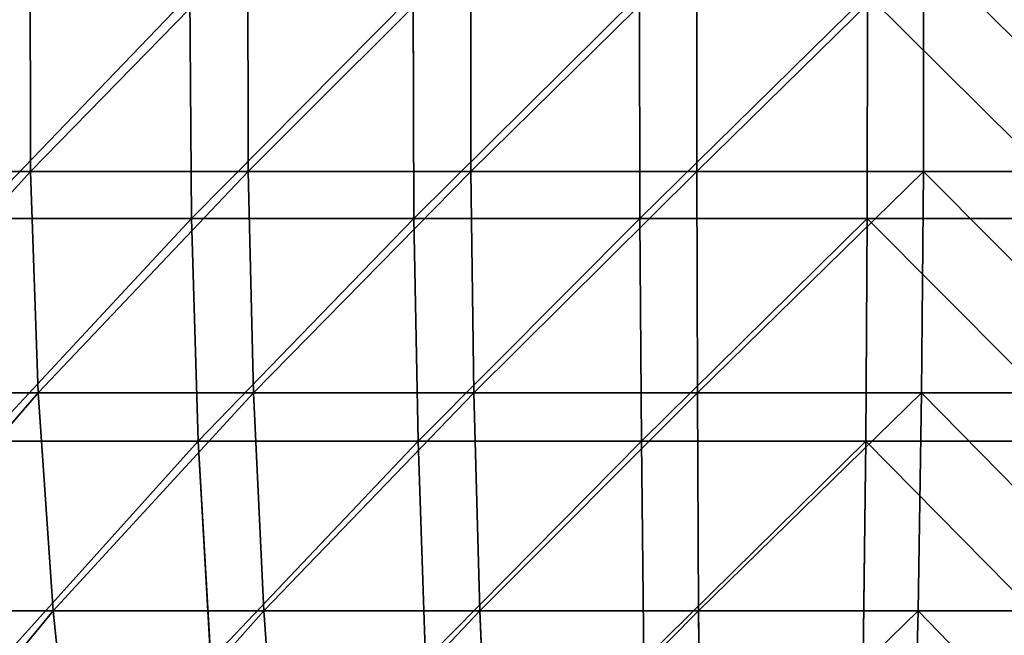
# Model space of a CAD drawing. Extents: x 0.03 to 6.33, y -5.07 to 0.
# Tile 207 of 256: x 2.54 to 3.4, y -3.61 to -3.08. Entities that reach past the tile are written whole.
import ezdxf

# ---------------------------------------------------------------- set-up
doc = ezdxf.new("R2010")
doc.units = 0
doc.header["$MEASUREMENT"] = 0
doc.layers.get('0').update_dxf_attribs({"linetype": 'CONTINUOUS'})

# ---------------------------------------------------------------- blocks, each defined once
blk = doc.blocks.new('KINKIET_CERAMICZNY_222_STL')
at = {"color": 0}
for p, q in [((2.54801, -3.01355, 1.82002), (2.54822, -3.20855, 1.8194)), ((2.54801, -3.01355, 1.82002), (2.54822, -3.20855, 1.8194)), ((2.54801, -3.01355, -1.82002), (2.54822, -3.20855, -1.8194)), ((2.54801, -3.01355, -1.82002), (2.54822, -3.20855, -1.8194)), ((2.7385, -3.01355, 1.87547), (2.73865, -3.20855, 1.87483)), ((2.7385, -3.01355, 1.87547), (2.73865, -3.20855, 1.87483)), ((2.7385, -3.01355, -1.87547), (2.73865, -3.20855, -1.87483)), ((2.7385, -3.01355, -1.87547), (2.73865, -3.20855, -1.87483)), ((2.93368, -3.01355, 1.91103), (2.93376, -3.20855, 1.91039)), ((2.93368, -3.01355, 1.91103), (2.93376, -3.20855, 1.91039)), ((2.93368, -3.01355, -1.91103), (2.93376, -3.20855, -1.91039)), ((2.93368, -3.01355, -1.91103), (2.93376, -3.20855, -1.91039)), ((3.13149, -3.01355, 1.92635), (3.1315, -3.20855, 1.92569)), ((3.13149, -3.01355, 1.92635), (3.1315, -3.20855, 1.92569)), ((3.13149, -3.01355, -1.92635), (3.1315, -3.20855, -1.92569)), ((3.13149, -3.01355, -1.92635), (3.1315, -3.20855, -1.92569)), ((3.32982, -3.01355, 1.92124), (3.32977, -3.20855, 1.92058)), ((3.32982, -3.01355, 1.92124), (3.32977, -3.20855, 1.92058)), ((3.32982, -3.01355, -1.92124), (3.32977, -3.20855, -1.92058)), ((3.32982, -3.01355, -1.92124), (3.32977, -3.20855, -1.92058)), ((2.68904, -3.24978, 1.90047), (2.68786, -3.05347, 1.90502)), ((2.68904, -3.24978, 1.90047), (2.68786, -3.05347, 1.90502)), ((2.68904, -3.24978, -1.90047), (2.68786, -3.05347, -1.90502)), ((2.68904, -3.24978, -1.90047), (2.68786, -3.05347, -1.90502)), ((2.88383, -3.24978, 1.9405), (2.88312, -3.05347, 1.94515)), ((2.88383, -3.24978, 1.9405), (2.88312, -3.05347, 1.94515)), ((2.88383, -3.24978, -1.9405), (2.88312, -3.05347, -1.94515)), ((2.88383, -3.24978, -1.9405), (2.88312, -3.05347, -1.94515)), ((3.08167, -3.24978, 1.96062), (3.08143, -3.05347, 1.96531)), ((3.08167, -3.24978, 1.96062), (3.08143, -3.05347, 1.96531)), ((3.08167, -3.24978, -1.96062), (3.08143, -3.05347, -1.96531)), ((3.08167, -3.24978, -1.96062), (3.08143, -3.05347, -1.96531)), ((3.28053, -3.24978, 1.96062), (3.28077, -3.05347, 1.96531)), ((3.28053, -3.24978, 1.96062), (3.28077, -3.05347, 1.96531)), ((3.28053, -3.24978, -1.96062), (3.28077, -3.05347, -1.96531)), ((3.28053, -3.24978, -1.96062), (3.28077, -3.05347, -1.96531)), ((2.3645, -3.20855, 1.74468), (2.54822, -3.20855, 1.8194)), ((2.54822, -3.20855, -1.8194), (2.3645, -3.20855, -1.74468)), ((2.3645, -3.20855, 1.74468), (2.54822, -3.20855, 1.8194)), ((2.54822, -3.20855, -1.8194), (2.3645, -3.20855, -1.74468)), ((2.54822, -3.20855, 1.8194), (2.5549, -3.40249, 1.80019)), ((2.54822, -3.20855, 1.8194), (2.5549, -3.40249, 1.80019)), ((2.54822, -3.20855, 1.8194), (2.73865, -3.20855, 1.87483)), ((2.73865, -3.20855, -1.87483), (2.54822, -3.20855, -1.8194)), ((2.54822, -3.20855, -1.8194), (2.5549, -3.40249, -1.80019)), ((2.54822, -3.20855, -1.8194), (2.5549, -3.40249, -1.80019)), ((2.54822, -3.20855, 1.8194), (2.73865, -3.20855, 1.87483)), ((2.73865, -3.20855, -1.87483), (2.54822, -3.20855, -1.8194)), ((2.73865, -3.20855, 1.87483), (2.74332, -3.40249, 1.85503)), ((2.73865, -3.20855, 1.87483), (2.74332, -3.40249, 1.85503)), ((2.73865, -3.20855, 1.87483), (2.93376, -3.20855, 1.91039)), ((2.93376, -3.20855, -1.91039), (2.73865, -3.20855, -1.87483)), ((2.73865, -3.20855, -1.87483), (2.74332, -3.40249, -1.85503)), ((2.73865, -3.20855, -1.87483), (2.74332, -3.40249, -1.85503)), ((2.73865, -3.20855, 1.87483), (2.93376, -3.20855, 1.91039)), ((2.93376, -3.20855, -1.91039), (2.73865, -3.20855, -1.87483)), ((2.93376, -3.20855, 1.91039), (2.93638, -3.40249, 1.89022)), ((2.93376, -3.20855, 1.91039), (2.93638, -3.40249, 1.89022)), ((2.93376, -3.20855, 1.91039), (3.1315, -3.20855, 1.92569)), ((3.1315, -3.20855, -1.92569), (2.93376, -3.20855, -1.91039)), ((2.93376, -3.20855, -1.91039), (2.93638, -3.40249, -1.89022)), ((2.93376, -3.20855, -1.91039), (2.93638, -3.40249, -1.89022)), ((2.93376, -3.20855, 1.91039), (3.1315, -3.20855, 1.92569)), ((3.1315, -3.20855, -1.92569), (2.93376, -3.20855, -1.91039)), ((3.1315, -3.20855, 1.92569), (3.13203, -3.40249, 1.90536)), ((3.1315, -3.20855, 1.92569), (3.13203, -3.40249, 1.90536)), ((3.1315, -3.20855, 1.92569), (3.32977, -3.20855, 1.92058)), ((3.32977, -3.20855, -1.92058), (3.1315, -3.20855, -1.92569)), ((3.1315, -3.20855, -1.92569), (3.13203, -3.40249, -1.90536)), ((3.1315, -3.20855, -1.92569), (3.13203, -3.40249, -1.90536)), ((3.1315, -3.20855, 1.92569), (3.32977, -3.20855, 1.92058)), ((3.32977, -3.20855, -1.92058), (3.1315, -3.20855, -1.92569)), ((3.32977, -3.20855, 1.92058), (3.3282, -3.40249, 1.90031)), ((3.32977, -3.20855, 1.92058), (3.3282, -3.40249, 1.90031)), ((3.32977, -3.20855, -1.92058), (3.3282, -3.40249, -1.90031)), ((3.32977, -3.20855, -1.92058), (3.3282, -3.40249, -1.90031)), ((3.32977, -3.20855, 1.92058), (3.52646, -3.20855, 1.89512)), ((3.52646, -3.20855, -1.89512), (3.32977, -3.20855, -1.92058)), ((3.32977, -3.20855, 1.92058), (3.52646, -3.20855, 1.89512)), ((3.52646, -3.20855, -1.89512), (3.32977, -3.20855, -1.92058)), ((2.49929, -3.24978, 1.84094), (2.68904, -3.24978, 1.90047)), ((2.68904, -3.24978, -1.90047), (2.49929, -3.24978, -1.84094)), ((2.49929, -3.24978, 1.84094), (2.68904, -3.24978, 1.90047)), ((2.68904, -3.24978, -1.90047), (2.49929, -3.24978, -1.84094)), ((2.68904, -3.24978, 1.90047), (2.88383, -3.24978, 1.9405)), ((2.88383, -3.24978, -1.9405), (2.68904, -3.24978, -1.90047)), ((2.69511, -3.44465, 1.87701), (2.68904, -3.24978, 1.90047)), ((2.68904, -3.24978, 1.90047), (2.88383, -3.24978, 1.9405)), ((2.69511, -3.44465, 1.87701), (2.68904, -3.24978, 1.90047)), ((2.69511, -3.44465, -1.87701), (2.68904, -3.24978, -1.90047)), ((2.88383, -3.24978, -1.9405), (2.68904, -3.24978, -1.90047)), ((2.69511, -3.44465, -1.87701), (2.68904, -3.24978, -1.90047)), ((2.88383, -3.24978, 1.9405), (3.08167, -3.24978, 1.96062)), ((3.08167, -3.24978, -1.96062), (2.88383, -3.24978, -1.9405)), ((2.8875, -3.44465, 1.91655), (2.88383, -3.24978, 1.9405)), ((2.88383, -3.24978, 1.9405), (3.08167, -3.24978, 1.96062)), ((2.8875, -3.44465, 1.91655), (2.88383, -3.24978, 1.9405)), ((2.8875, -3.44465, -1.91655), (2.88383, -3.24978, -1.9405)), ((3.08167, -3.24978, -1.96062), (2.88383, -3.24978, -1.9405)), ((2.8875, -3.44465, -1.91655), (2.88383, -3.24978, -1.9405)), ((3.08167, -3.24978, 1.96062), (3.28053, -3.24978, 1.96062)), ((3.28053, -3.24978, -1.96062), (3.08167, -3.24978, -1.96062)), ((3.0829, -3.44465, 1.93642), (3.08167, -3.24978, 1.96062)), ((3.08167, -3.24978, 1.96062), (3.28053, -3.24978, 1.96062)), ((3.0829, -3.44465, 1.93642), (3.08167, -3.24978, 1.96062)), ((3.0829, -3.44465, -1.93642), (3.08167, -3.24978, -1.96062)), ((3.28053, -3.24978, -1.96062), (3.08167, -3.24978, -1.96062)), ((3.0829, -3.44465, -1.93642), (3.08167, -3.24978, -1.96062)), ((3.27931, -3.44465, 1.93642), (3.28053, -3.24978, 1.96062)), ((3.27931, -3.44465, 1.93642), (3.28053, -3.24978, 1.96062)), ((3.27931, -3.44465, -1.93642), (3.28053, -3.24978, -1.96062)), ((3.27931, -3.44465, -1.93642), (3.28053, -3.24978, -1.96062)), ((3.28053, -3.24978, 1.96062), (3.47838, -3.24978, 1.9405)), ((3.47838, -3.24978, -1.9405), (3.28053, -3.24978, -1.96062)), ((3.28053, -3.24978, 1.96062), (3.47838, -3.24978, 1.9405)), ((3.47838, -3.24978, -1.9405), (3.28053, -3.24978, -1.96062)), ((2.37312, -3.40249, 1.72626), (2.5549, -3.40249, 1.80019)), ((2.5549, -3.40249, -1.80019), (2.37312, -3.40249, -1.72626)), ((2.37312, -3.40249, 1.72626), (2.5549, -3.40249, 1.80019)), ((2.5549, -3.40249, -1.80019), (2.37312, -3.40249, -1.72626)), ((2.5549, -3.40249, 1.80019), (2.56798, -3.59338, 1.76259)), ((2.5549, -3.40249, 1.80019), (2.56798, -3.59338, 1.76259)), ((2.5549, -3.40249, 1.80019), (2.74332, -3.40249, 1.85503)), ((2.74332, -3.40249, -1.85503), (2.5549, -3.40249, -1.80019)), ((2.5549, -3.40249, -1.80019), (2.56798, -3.59338, -1.76259)), ((2.5549, -3.40249, -1.80019), (2.56798, -3.59338, -1.76259)), ((2.5549, -3.40249, 1.80019), (2.74332, -3.40249, 1.85503)), ((2.74332, -3.40249, -1.85503), (2.5549, -3.40249, -1.80019)), ((2.74332, -3.40249, 1.85503), (2.75246, -3.59338, 1.81629)), ((2.74332, -3.40249, 1.85503), (2.75246, -3.59338, 1.81629)), ((2.74332, -3.40249, 1.85503), (2.93638, -3.40249, 1.89022)), ((2.93638, -3.40249, -1.89022), (2.74332, -3.40249, -1.85503)), ((2.74332, -3.40249, -1.85503), (2.75246, -3.59338, -1.81629)), ((2.74332, -3.40249, -1.85503), (2.75246, -3.59338, -1.81629)), ((2.74332, -3.40249, 1.85503), (2.93638, -3.40249, 1.89022)), ((2.93638, -3.40249, -1.89022), (2.74332, -3.40249, -1.85503)), ((2.93638, -3.40249, 1.89022), (2.94149, -3.59338, 1.85073)), ((2.93638, -3.40249, 1.89022), (2.94149, -3.59338, 1.85073)), ((2.93638, -3.40249, 1.89022), (3.13203, -3.40249, 1.90536)), ((3.13203, -3.40249, -1.90536), (2.93638, -3.40249, -1.89022)), ((2.93638, -3.40249, -1.89022), (2.94149, -3.59338, -1.85073)), ((2.93638, -3.40249, -1.89022), (2.94149, -3.59338, -1.85073)), ((2.93638, -3.40249, 1.89022), (3.13203, -3.40249, 1.90536)), ((3.13203, -3.40249, -1.90536), (2.93638, -3.40249, -1.89022)), ((3.13203, -3.40249, 1.90536), (3.13305, -3.59338, 1.86556)), ((3.13203, -3.40249, 1.90536), (3.13305, -3.59338, 1.86556)), ((3.13203, -3.40249, 1.90536), (3.3282, -3.40249, 1.90031)), ((3.3282, -3.40249, -1.90031), (3.13203, -3.40249, -1.90536)), ((3.13203, -3.40249, -1.90536), (3.13305, -3.59338, -1.86556)), ((3.13203, -3.40249, -1.90536), (3.13305, -3.59338, -1.86556)), ((3.13203, -3.40249, 1.90536), (3.3282, -3.40249, 1.90031)), ((3.3282, -3.40249, -1.90031), (3.13203, -3.40249, -1.90536)), ((3.3282, -3.40249, 1.90031), (3.32513, -3.59338, 1.86061)), ((3.3282, -3.40249, 1.90031), (3.32513, -3.59338, 1.86061)), ((3.3282, -3.40249, -1.90031), (3.32513, -3.59338, -1.86061)), ((3.3282, -3.40249, -1.90031), (3.32513, -3.59338, -1.86061)), ((3.3282, -3.40249, 1.90031), (3.52281, -3.40249, 1.87511)), ((3.52281, -3.40249, -1.87511), (3.3282, -3.40249, -1.90031)), ((3.3282, -3.40249, 1.90031), (3.52281, -3.40249, 1.87511)), ((3.52281, -3.40249, -1.87511), (3.3282, -3.40249, -1.90031)), ((2.50771, -3.44465, 1.81821), (2.69511, -3.44465, 1.87701)), ((2.69511, -3.44465, -1.87701), (2.50771, -3.44465, -1.81821)), ((2.50771, -3.44465, 1.81821), (2.69511, -3.44465, 1.87701)), ((2.69511, -3.44465, -1.87701), (2.50771, -3.44465, -1.81821)), ((2.69511, -3.44465, 1.87701), (2.8875, -3.44465, 1.91655)), ((2.8875, -3.44465, -1.91655), (2.69511, -3.44465, -1.87701)), ((2.70602, -3.63614, 1.83487), (2.69511, -3.44465, 1.87701)), ((2.69511, -3.44465, 1.87701), (2.8875, -3.44465, 1.91655)), ((2.70602, -3.63614, 1.83487), (2.69511, -3.44465, 1.87701)), ((2.70602, -3.63614, -1.83487), (2.69511, -3.44465, -1.87701)), ((2.8875, -3.44465, -1.91655), (2.69511, -3.44465, -1.87701)), ((2.70602, -3.63614, -1.83487), (2.69511, -3.44465, -1.87701)), ((2.8875, -3.44465, 1.91655), (3.0829, -3.44465, 1.93642)), ((3.0829, -3.44465, -1.93642), (2.8875, -3.44465, -1.91655)), ((2.89409, -3.63614, 1.87352), (2.8875, -3.44465, 1.91655)), ((2.8875, -3.44465, 1.91655), (3.0829, -3.44465, 1.93642)), ((2.89409, -3.63614, 1.87352), (2.8875, -3.44465, 1.91655)), ((2.89409, -3.63614, -1.87352), (2.8875, -3.44465, -1.91655)), ((3.0829, -3.44465, -1.93642), (2.8875, -3.44465, -1.91655)), ((2.89409, -3.63614, -1.87352), (2.8875, -3.44465, -1.91655)), ((3.0829, -3.44465, 1.93642), (3.27931, -3.44465, 1.93642)), ((3.27931, -3.44465, -1.93642), (3.0829, -3.44465, -1.93642)), ((3.0851, -3.63614, 1.89294), (3.0829, -3.44465, 1.93642)), ((3.0829, -3.44465, 1.93642), (3.27931, -3.44465, 1.93642)), ((3.0851, -3.63614, 1.89294), (3.0829, -3.44465, 1.93642)), ((3.0851, -3.63614, -1.89294), (3.0829, -3.44465, -1.93642)), ((3.27931, -3.44465, -1.93642), (3.0829, -3.44465, -1.93642)), ((3.0851, -3.63614, -1.89294), (3.0829, -3.44465, -1.93642)), ((3.2771, -3.63614, 1.89294), (3.27931, -3.44465, 1.93642)), ((3.2771, -3.63614, 1.89294), (3.27931, -3.44465, 1.93642)), ((3.2771, -3.63614, -1.89294), (3.27931, -3.44465, -1.93642)), ((3.2771, -3.63614, -1.89294), (3.27931, -3.44465, -1.93642)), ((3.27931, -3.44465, 1.93642), (3.47471, -3.44465, 1.91655)), ((3.47471, -3.44465, -1.91655), (3.27931, -3.44465, -1.93642)), ((3.27931, -3.44465, 1.93642), (3.47471, -3.44465, 1.91655)), ((3.47471, -3.44465, -1.91655), (3.27931, -3.44465, -1.93642)), ((2.39, -3.59338, 1.6902), (2.56798, -3.59338, 1.76259)), ((2.56798, -3.59338, -1.76259), (2.39, -3.59338, -1.6902)), ((2.39, -3.59338, 1.6902), (2.56798, -3.59338, 1.76259)), ((2.56798, -3.59338, -1.76259), (2.39, -3.59338, -1.6902)), ((2.56798, -3.59338, 1.76259), (2.58733, -3.77928, 1.70698)), ((2.56798, -3.59338, 1.76259), (2.58733, -3.77928, 1.70698)), ((2.56798, -3.59338, 1.76259), (2.75246, -3.59338, 1.81629)), ((2.75246, -3.59338, -1.81629), (2.56798, -3.59338, -1.76259)), ((2.56798, -3.59338, -1.76259), (2.58733, -3.77928, -1.70698)), ((2.56798, -3.59338, -1.76259), (2.58733, -3.77928, -1.70698)), ((2.56798, -3.59338, 1.76259), (2.75246, -3.59338, 1.81629)), ((2.75246, -3.59338, -1.81629), (2.56798, -3.59338, -1.76259)), ((2.75246, -3.59338, 1.81629), (2.76599, -3.77928, 1.75898)), ((2.75246, -3.59338, 1.81629), (2.76599, -3.77928, 1.75898)), ((2.75246, -3.59338, 1.81629), (2.94149, -3.59338, 1.85073)), ((2.94149, -3.59338, -1.85073), (2.75246, -3.59338, -1.81629)), ((2.75246, -3.59338, -1.81629), (2.76599, -3.77928, -1.75898)), ((2.75246, -3.59338, -1.81629), (2.76599, -3.77928, -1.75898)), ((2.75246, -3.59338, 1.81629), (2.94149, -3.59338, 1.85073)), ((2.94149, -3.59338, -1.85073), (2.75246, -3.59338, -1.81629)), ((2.94149, -3.59338, 1.85073), (2.94905, -3.77928, 1.79234)), ((2.94149, -3.59338, 1.85073), (2.94905, -3.77928, 1.79234)), ((2.94149, -3.59338, 1.85073), (3.13305, -3.59338, 1.86556)), ((3.13305, -3.59338, -1.86556), (2.94149, -3.59338, -1.85073)), ((2.94149, -3.59338, -1.85073), (2.94905, -3.77928, -1.79234)), ((2.94149, -3.59338, -1.85073), (2.94905, -3.77928, -1.79234)), ((2.94149, -3.59338, 1.85073), (3.13305, -3.59338, 1.86556)), ((3.13305, -3.59338, -1.86556), (2.94149, -3.59338, -1.85073)), ((3.13305, -3.59338, 1.86556), (3.13457, -3.77928, 1.8067)), ((3.13305, -3.59338, 1.86556), (3.13457, -3.77928, 1.8067)), ((3.13305, -3.59338, 1.86556), (3.32513, -3.59338, 1.86061)), ((3.32513, -3.59338, -1.86061), (3.13305, -3.59338, -1.86556)), ((3.13305, -3.59338, -1.86556), (3.13457, -3.77928, -1.8067)), ((3.13305, -3.59338, -1.86556), (3.13457, -3.77928, -1.8067)), ((3.13305, -3.59338, 1.86556), (3.32513, -3.59338, 1.86061)), ((3.32513, -3.59338, -1.86061), (3.13305, -3.59338, -1.86556)), ((3.32513, -3.59338, 1.86061), (3.32058, -3.77928, 1.80191)), ((3.32513, -3.59338, 1.86061), (3.32058, -3.77928, 1.80191)), ((3.32513, -3.59338, -1.86061), (3.32058, -3.77928, -1.80191)), ((3.32513, -3.59338, -1.86061), (3.32058, -3.77928, -1.80191)), ((3.32513, -3.59338, 1.86061), (3.51567, -3.59338, 1.83594)), ((3.51567, -3.59338, -1.83594), (3.32513, -3.59338, -1.86061)), ((3.32513, -3.59338, 1.86061), (3.51567, -3.59338, 1.83594)), ((3.51567, -3.59338, -1.83594), (3.32513, -3.59338, -1.86061))]:
    blk.add_line(p, q, dxfattribs=at)
mesh = blk.add_polyface(dxfattribs=at)
corners = [(2.54801, -3.01355, 1.82002), (2.3645, -3.20855, 1.74468), (2.36423, -3.01355, 1.74527), (2.54822, -3.20855, 1.8194)]
mesh.append_faces([[corners[k] for k in face] for face in [(0, 1, 2), (1, 0, 3)]], dxfattribs={"vtx0": -1, "color": 0})
mesh = blk.add_polyface(dxfattribs=at)
corners = [(2.3645, -3.20855, -1.74468), (2.54801, -3.01355, -1.82002), (2.36423, -3.01355, -1.74527), (2.54822, -3.20855, -1.8194)]
mesh.append_faces([[corners[k] for k in face] for face in [(0, 1, 2), (1, 0, 3)]], dxfattribs={"vtx0": -1, "color": 0})
mesh = blk.add_polyface(dxfattribs=at)
corners = [(2.7385, -3.01355, 1.87547), (2.54822, -3.20855, 1.8194), (2.54801, -3.01355, 1.82002), (2.73865, -3.20855, 1.87483)]
mesh.append_faces([[corners[k] for k in face] for face in [(0, 1, 2), (1, 0, 3)]], dxfattribs={"vtx0": -1, "color": 0})
mesh = blk.add_polyface(dxfattribs=at)
corners = [(2.54822, -3.20855, -1.8194), (2.7385, -3.01355, -1.87547), (2.54801, -3.01355, -1.82002), (2.73865, -3.20855, -1.87483)]
mesh.append_faces([[corners[k] for k in face] for face in [(0, 1, 2), (1, 0, 3)]], dxfattribs={"vtx0": -1, "color": 0})
mesh = blk.add_polyface(dxfattribs=at)
corners = [(2.93368, -3.01355, 1.91103), (2.73865, -3.20855, 1.87483), (2.7385, -3.01355, 1.87547), (2.93376, -3.20855, 1.91039)]
mesh.append_faces([[corners[k] for k in face] for face in [(0, 1, 2), (1, 0, 3)]], dxfattribs={"vtx0": -1, "color": 0})
mesh = blk.add_polyface(dxfattribs=at)
corners = [(2.73865, -3.20855, -1.87483), (2.93368, -3.01355, -1.91103), (2.7385, -3.01355, -1.87547), (2.93376, -3.20855, -1.91039)]
mesh.append_faces([[corners[k] for k in face] for face in [(0, 1, 2), (1, 0, 3)]], dxfattribs={"vtx0": -1, "color": 0})
mesh = blk.add_polyface(dxfattribs=at)
corners = [(3.13149, -3.01355, 1.92635), (2.93376, -3.20855, 1.91039), (2.93368, -3.01355, 1.91103), (3.1315, -3.20855, 1.92569)]
mesh.append_faces([[corners[k] for k in face] for face in [(0, 1, 2), (1, 0, 3)]], dxfattribs={"vtx0": -1, "color": 0})
mesh = blk.add_polyface(dxfattribs=at)
corners = [(2.93376, -3.20855, -1.91039), (3.13149, -3.01355, -1.92635), (2.93368, -3.01355, -1.91103), (3.1315, -3.20855, -1.92569)]
mesh.append_faces([[corners[k] for k in face] for face in [(0, 1, 2), (1, 0, 3)]], dxfattribs={"vtx0": -1, "color": 0})
mesh = blk.add_polyface(dxfattribs=at)
corners = [(3.32982, -3.01355, 1.92124), (3.1315, -3.20855, 1.92569), (3.13149, -3.01355, 1.92635), (3.32977, -3.20855, 1.92058)]
mesh.append_faces([[corners[k] for k in face] for face in [(0, 1, 2), (1, 0, 3)]], dxfattribs={"vtx0": -1, "color": 0})
mesh = blk.add_polyface(dxfattribs=at)
corners = [(3.1315, -3.20855, -1.92569), (3.32982, -3.01355, -1.92124), (3.13149, -3.01355, -1.92635), (3.32977, -3.20855, -1.92058)]
mesh.append_faces([[corners[k] for k in face] for face in [(0, 1, 2), (1, 0, 3)]], dxfattribs={"vtx0": -1, "color": 0})
mesh = blk.add_polyface(dxfattribs=at)
corners = [(3.32982, -3.01355, 1.92124), (3.52646, -3.20855, 1.89512), (3.32977, -3.20855, 1.92058), (3.52657, -3.01355, 1.89576)]
mesh.append_faces([[corners[k] for k in face] for face in [(0, 1, 2), (1, 0, 3)]], dxfattribs={"vtx0": -1, "color": 0})
mesh = blk.add_polyface(dxfattribs=at)
corners = [(3.52646, -3.20855, -1.89512), (3.32982, -3.01355, -1.92124), (3.32977, -3.20855, -1.92058), (3.52657, -3.01355, -1.89576)]
mesh.append_faces([[corners[k] for k in face] for face in [(0, 1, 2), (1, 0, 3)]], dxfattribs={"vtx0": -1, "color": 0})
mesh = blk.add_polyface(dxfattribs=at)
corners = [(2.49929, -3.24978, 1.84094), (2.68786, -3.05347, 1.90502), (2.49766, -3.05347, 1.84535), (2.68904, -3.24978, 1.90047)]
mesh.append_faces([[corners[k] for k in face] for face in [(0, 1, 2), (1, 0, 3)]], dxfattribs={"vtx0": -1, "color": 0})
mesh = blk.add_polyface(dxfattribs=at)
corners = [(2.68786, -3.05347, -1.90502), (2.49929, -3.24978, -1.84094), (2.49766, -3.05347, -1.84535), (2.68904, -3.24978, -1.90047)]
mesh.append_faces([[corners[k] for k in face] for face in [(0, 1, 2), (1, 0, 3)]], dxfattribs={"vtx0": -1, "color": 0})
mesh = blk.add_polyface(dxfattribs=at)
corners = [(2.68904, -3.24978, 1.90047), (2.88312, -3.05347, 1.94515), (2.68786, -3.05347, 1.90502), (2.88383, -3.24978, 1.9405)]
mesh.append_faces([[corners[k] for k in face] for face in [(0, 1, 2), (1, 0, 3)]], dxfattribs={"vtx0": -1, "color": 0})
mesh = blk.add_polyface(dxfattribs=at)
corners = [(2.88312, -3.05347, -1.94515), (2.68904, -3.24978, -1.90047), (2.68786, -3.05347, -1.90502), (2.88383, -3.24978, -1.9405)]
mesh.append_faces([[corners[k] for k in face] for face in [(0, 1, 2), (1, 0, 3)]], dxfattribs={"vtx0": -1, "color": 0})
mesh = blk.add_polyface(dxfattribs=at)
corners = [(2.88383, -3.24978, 1.9405), (3.08143, -3.05347, 1.96531), (2.88312, -3.05347, 1.94515), (3.08167, -3.24978, 1.96062)]
mesh.append_faces([[corners[k] for k in face] for face in [(0, 1, 2), (1, 0, 3)]], dxfattribs={"vtx0": -1, "color": 0})
mesh = blk.add_polyface(dxfattribs=at)
corners = [(3.08143, -3.05347, -1.96531), (2.88383, -3.24978, -1.9405), (2.88312, -3.05347, -1.94515), (3.08167, -3.24978, -1.96062)]
mesh.append_faces([[corners[k] for k in face] for face in [(0, 1, 2), (1, 0, 3)]], dxfattribs={"vtx0": -1, "color": 0})
mesh = blk.add_polyface(dxfattribs=at)
corners = [(3.08167, -3.24978, 1.96062), (3.28077, -3.05347, 1.96531), (3.08143, -3.05347, 1.96531), (3.28053, -3.24978, 1.96062)]
mesh.append_faces([[corners[k] for k in face] for face in [(0, 1, 2), (1, 0, 3)]], dxfattribs={"vtx0": -1, "color": 0})
mesh = blk.add_polyface(dxfattribs=at)
corners = [(3.28077, -3.05347, -1.96531), (3.08167, -3.24978, -1.96062), (3.08143, -3.05347, -1.96531), (3.28053, -3.24978, -1.96062)]
mesh.append_faces([[corners[k] for k in face] for face in [(0, 1, 2), (1, 0, 3)]], dxfattribs={"vtx0": -1, "color": 0})
mesh = blk.add_polyface(dxfattribs=at)
corners = [(3.47838, -3.24978, 1.9405), (3.28077, -3.05347, 1.96531), (3.28053, -3.24978, 1.96062), (3.47909, -3.05347, 1.94515)]
mesh.append_faces([[corners[k] for k in face] for face in [(0, 1, 2), (1, 0, 3)]], dxfattribs={"vtx0": -1, "color": 0})
mesh = blk.add_polyface(dxfattribs=at)
corners = [(3.28077, -3.05347, -1.96531), (3.47838, -3.24978, -1.9405), (3.28053, -3.24978, -1.96062), (3.47909, -3.05347, -1.94515)]
mesh.append_faces([[corners[k] for k in face] for face in [(0, 1, 2), (1, 0, 3)]], dxfattribs={"vtx0": -1, "color": 0})
mesh = blk.add_polyface(dxfattribs=at)
corners = [(2.54822, -3.20855, 1.8194), (2.37312, -3.40249, 1.72626), (2.3645, -3.20855, 1.74468), (2.5549, -3.40249, 1.80019)]
mesh.append_faces([[corners[k] for k in face] for face in [(0, 1, 2), (1, 0, 3)]], dxfattribs={"vtx0": -1, "color": 0})
mesh = blk.add_polyface(dxfattribs=at)
corners = [(2.37312, -3.40249, -1.72626), (2.54822, -3.20855, -1.8194), (2.3645, -3.20855, -1.74468), (2.5549, -3.40249, -1.80019)]
mesh.append_faces([[corners[k] for k in face] for face in [(0, 1, 2), (1, 0, 3)]], dxfattribs={"vtx0": -1, "color": 0})
mesh = blk.add_polyface(dxfattribs=at)
corners = [(2.73865, -3.20855, 1.87483), (2.5549, -3.40249, 1.80019), (2.54822, -3.20855, 1.8194), (2.74332, -3.40249, 1.85503)]
mesh.append_faces([[corners[k] for k in face] for face in [(0, 1, 2), (1, 0, 3)]], dxfattribs={"vtx0": -1, "color": 0})
mesh = blk.add_polyface(dxfattribs=at)
corners = [(2.5549, -3.40249, -1.80019), (2.73865, -3.20855, -1.87483), (2.54822, -3.20855, -1.8194), (2.74332, -3.40249, -1.85503)]
mesh.append_faces([[corners[k] for k in face] for face in [(0, 1, 2), (1, 0, 3)]], dxfattribs={"vtx0": -1, "color": 0})
mesh = blk.add_polyface(dxfattribs=at)
corners = [(2.93376, -3.20855, 1.91039), (2.74332, -3.40249, 1.85503), (2.73865, -3.20855, 1.87483), (2.93638, -3.40249, 1.89022)]
mesh.append_faces([[corners[k] for k in face] for face in [(0, 1, 2), (1, 0, 3)]], dxfattribs={"vtx0": -1, "color": 0})
mesh = blk.add_polyface(dxfattribs=at)
corners = [(2.74332, -3.40249, -1.85503), (2.93376, -3.20855, -1.91039), (2.73865, -3.20855, -1.87483), (2.93638, -3.40249, -1.89022)]
mesh.append_faces([[corners[k] for k in face] for face in [(0, 1, 2), (1, 0, 3)]], dxfattribs={"vtx0": -1, "color": 0})
mesh = blk.add_polyface(dxfattribs=at)
corners = [(3.1315, -3.20855, 1.92569), (2.93638, -3.40249, 1.89022), (2.93376, -3.20855, 1.91039), (3.13203, -3.40249, 1.90536)]
mesh.append_faces([[corners[k] for k in face] for face in [(0, 1, 2), (1, 0, 3)]], dxfattribs={"vtx0": -1, "color": 0})
mesh = blk.add_polyface(dxfattribs=at)
corners = [(2.93638, -3.40249, -1.89022), (3.1315, -3.20855, -1.92569), (2.93376, -3.20855, -1.91039), (3.13203, -3.40249, -1.90536)]
mesh.append_faces([[corners[k] for k in face] for face in [(0, 1, 2), (1, 0, 3)]], dxfattribs={"vtx0": -1, "color": 0})
mesh = blk.add_polyface(dxfattribs=at)
corners = [(3.32977, -3.20855, 1.92058), (3.13203, -3.40249, 1.90536), (3.1315, -3.20855, 1.92569), (3.3282, -3.40249, 1.90031)]
mesh.append_faces([[corners[k] for k in face] for face in [(0, 1, 2), (1, 0, 3)]], dxfattribs={"vtx0": -1, "color": 0})
mesh = blk.add_polyface(dxfattribs=at)
corners = [(3.13203, -3.40249, -1.90536), (3.32977, -3.20855, -1.92058), (3.1315, -3.20855, -1.92569), (3.3282, -3.40249, -1.90031)]
mesh.append_faces([[corners[k] for k in face] for face in [(0, 1, 2), (1, 0, 3)]], dxfattribs={"vtx0": -1, "color": 0})
mesh = blk.add_polyface(dxfattribs=at)
corners = [(3.32977, -3.20855, 1.92058), (3.52281, -3.40249, 1.87511), (3.3282, -3.40249, 1.90031), (3.52646, -3.20855, 1.89512)]
mesh.append_faces([[corners[k] for k in face] for face in [(0, 1, 2), (1, 0, 3)]], dxfattribs={"vtx0": -1, "color": 0})
mesh = blk.add_polyface(dxfattribs=at)
corners = [(3.52281, -3.40249, -1.87511), (3.32977, -3.20855, -1.92058), (3.3282, -3.40249, -1.90031), (3.52646, -3.20855, -1.89512)]
mesh.append_faces([[corners[k] for k in face] for face in [(0, 1, 2), (1, 0, 3)]], dxfattribs={"vtx0": -1, "color": 0})
mesh = blk.add_polyface(dxfattribs=at)
corners = [(2.50771, -3.44465, 1.81821), (2.68904, -3.24978, 1.90047), (2.49929, -3.24978, 1.84094), (2.69511, -3.44465, 1.87701)]
mesh.append_faces([[corners[k] for k in face] for face in [(0, 1, 2), (1, 0, 3)]], dxfattribs={"vtx0": -1, "color": 0})
mesh = blk.add_polyface(dxfattribs=at)
corners = [(2.68904, -3.24978, -1.90047), (2.50771, -3.44465, -1.81821), (2.49929, -3.24978, -1.84094), (2.69511, -3.44465, -1.87701)]
mesh.append_faces([[corners[k] for k in face] for face in [(0, 1, 2), (1, 0, 3)]], dxfattribs={"vtx0": -1, "color": 0})
mesh = blk.add_polyface(dxfattribs=at)
corners = [(2.69511, -3.44465, 1.87701), (2.88383, -3.24978, 1.9405), (2.68904, -3.24978, 1.90047), (2.8875, -3.44465, 1.91655)]
mesh.append_faces([[corners[k] for k in face] for face in [(0, 1, 2), (1, 0, 3)]], dxfattribs={"vtx0": -1, "color": 0})
mesh = blk.add_polyface(dxfattribs=at)
corners = [(2.88383, -3.24978, -1.9405), (2.69511, -3.44465, -1.87701), (2.68904, -3.24978, -1.90047), (2.8875, -3.44465, -1.91655)]
mesh.append_faces([[corners[k] for k in face] for face in [(0, 1, 2), (1, 0, 3)]], dxfattribs={"vtx0": -1, "color": 0})
mesh = blk.add_polyface(dxfattribs=at)
corners = [(2.8875, -3.44465, 1.91655), (3.08167, -3.24978, 1.96062), (2.88383, -3.24978, 1.9405), (3.0829, -3.44465, 1.93642)]
mesh.append_faces([[corners[k] for k in face] for face in [(0, 1, 2), (1, 0, 3)]], dxfattribs={"vtx0": -1, "color": 0})
mesh = blk.add_polyface(dxfattribs=at)
corners = [(3.08167, -3.24978, -1.96062), (2.8875, -3.44465, -1.91655), (2.88383, -3.24978, -1.9405), (3.0829, -3.44465, -1.93642)]
mesh.append_faces([[corners[k] for k in face] for face in [(0, 1, 2), (1, 0, 3)]], dxfattribs={"vtx0": -1, "color": 0})
mesh = blk.add_polyface(dxfattribs=at)
corners = [(3.0829, -3.44465, 1.93642), (3.28053, -3.24978, 1.96062), (3.08167, -3.24978, 1.96062), (3.27931, -3.44465, 1.93642)]
mesh.append_faces([[corners[k] for k in face] for face in [(0, 1, 2), (1, 0, 3)]], dxfattribs={"vtx0": -1, "color": 0})
mesh = blk.add_polyface(dxfattribs=at)
corners = [(3.28053, -3.24978, -1.96062), (3.0829, -3.44465, -1.93642), (3.08167, -3.24978, -1.96062), (3.27931, -3.44465, -1.93642)]
mesh.append_faces([[corners[k] for k in face] for face in [(0, 1, 2), (1, 0, 3)]], dxfattribs={"vtx0": -1, "color": 0})
mesh = blk.add_polyface(dxfattribs=at)
corners = [(3.47471, -3.44465, 1.91655), (3.28053, -3.24978, 1.96062), (3.27931, -3.44465, 1.93642), (3.47838, -3.24978, 1.9405)]
mesh.append_faces([[corners[k] for k in face] for face in [(0, 1, 2), (1, 0, 3)]], dxfattribs={"vtx0": -1, "color": 0})
mesh = blk.add_polyface(dxfattribs=at)
corners = [(3.28053, -3.24978, -1.96062), (3.47471, -3.44465, -1.91655), (3.27931, -3.44465, -1.93642), (3.47838, -3.24978, -1.9405)]
mesh.append_faces([[corners[k] for k in face] for face in [(0, 1, 2), (1, 0, 3)]], dxfattribs={"vtx0": -1, "color": 0})
mesh = blk.add_polyface(dxfattribs=at)
corners = [(2.5549, -3.40249, 1.80019), (2.39, -3.59338, 1.6902), (2.37312, -3.40249, 1.72626), (2.56798, -3.59338, 1.76259)]
mesh.append_faces([[corners[k] for k in face] for face in [(0, 1, 2), (1, 0, 3)]], dxfattribs={"vtx0": -1, "color": 0})
mesh = blk.add_polyface(dxfattribs=at)
corners = [(2.39, -3.59338, -1.6902), (2.5549, -3.40249, -1.80019), (2.37312, -3.40249, -1.72626), (2.56798, -3.59338, -1.76259)]
mesh.append_faces([[corners[k] for k in face] for face in [(0, 1, 2), (1, 0, 3)]], dxfattribs={"vtx0": -1, "color": 0})
mesh = blk.add_polyface(dxfattribs=at)
corners = [(2.74332, -3.40249, 1.85503), (2.56798, -3.59338, 1.76259), (2.5549, -3.40249, 1.80019), (2.75246, -3.59338, 1.81629)]
mesh.append_faces([[corners[k] for k in face] for face in [(0, 1, 2), (1, 0, 3)]], dxfattribs={"vtx0": -1, "color": 0})
mesh = blk.add_polyface(dxfattribs=at)
corners = [(2.56798, -3.59338, -1.76259), (2.74332, -3.40249, -1.85503), (2.5549, -3.40249, -1.80019), (2.75246, -3.59338, -1.81629)]
mesh.append_faces([[corners[k] for k in face] for face in [(0, 1, 2), (1, 0, 3)]], dxfattribs={"vtx0": -1, "color": 0})
mesh = blk.add_polyface(dxfattribs=at)
corners = [(2.93638, -3.40249, 1.89022), (2.75246, -3.59338, 1.81629), (2.74332, -3.40249, 1.85503), (2.94149, -3.59338, 1.85073)]
mesh.append_faces([[corners[k] for k in face] for face in [(0, 1, 2), (1, 0, 3)]], dxfattribs={"vtx0": -1, "color": 0})
mesh = blk.add_polyface(dxfattribs=at)
corners = [(2.75246, -3.59338, -1.81629), (2.93638, -3.40249, -1.89022), (2.74332, -3.40249, -1.85503), (2.94149, -3.59338, -1.85073)]
mesh.append_faces([[corners[k] for k in face] for face in [(0, 1, 2), (1, 0, 3)]], dxfattribs={"vtx0": -1, "color": 0})
mesh = blk.add_polyface(dxfattribs=at)
corners = [(3.13203, -3.40249, 1.90536), (2.94149, -3.59338, 1.85073), (2.93638, -3.40249, 1.89022), (3.13305, -3.59338, 1.86556)]
mesh.append_faces([[corners[k] for k in face] for face in [(0, 1, 2), (1, 0, 3)]], dxfattribs={"vtx0": -1, "color": 0})
mesh = blk.add_polyface(dxfattribs=at)
corners = [(2.94149, -3.59338, -1.85073), (3.13203, -3.40249, -1.90536), (2.93638, -3.40249, -1.89022), (3.13305, -3.59338, -1.86556)]
mesh.append_faces([[corners[k] for k in face] for face in [(0, 1, 2), (1, 0, 3)]], dxfattribs={"vtx0": -1, "color": 0})
mesh = blk.add_polyface(dxfattribs=at)
corners = [(3.3282, -3.40249, 1.90031), (3.13305, -3.59338, 1.86556), (3.13203, -3.40249, 1.90536), (3.32513, -3.59338, 1.86061)]
mesh.append_faces([[corners[k] for k in face] for face in [(0, 1, 2), (1, 0, 3)]], dxfattribs={"vtx0": -1, "color": 0})
mesh = blk.add_polyface(dxfattribs=at)
corners = [(3.13305, -3.59338, -1.86556), (3.3282, -3.40249, -1.90031), (3.13203, -3.40249, -1.90536), (3.32513, -3.59338, -1.86061)]
mesh.append_faces([[corners[k] for k in face] for face in [(0, 1, 2), (1, 0, 3)]], dxfattribs={"vtx0": -1, "color": 0})
mesh = blk.add_polyface(dxfattribs=at)
corners = [(3.3282, -3.40249, 1.90031), (3.51567, -3.59338, 1.83594), (3.32513, -3.59338, 1.86061), (3.52281, -3.40249, 1.87511)]
mesh.append_faces([[corners[k] for k in face] for face in [(0, 1, 2), (1, 0, 3)]], dxfattribs={"vtx0": -1, "color": 0})
mesh = blk.add_polyface(dxfattribs=at)
corners = [(3.51567, -3.59338, -1.83594), (3.3282, -3.40249, -1.90031), (3.32513, -3.59338, -1.86061), (3.52281, -3.40249, -1.87511)]
mesh.append_faces([[corners[k] for k in face] for face in [(0, 1, 2), (1, 0, 3)]], dxfattribs={"vtx0": -1, "color": 0})
mesh = blk.add_polyface(dxfattribs=at)
corners = [(2.52283, -3.63614, 1.77739), (2.69511, -3.44465, 1.87701), (2.50771, -3.44465, 1.81821), (2.70602, -3.63614, 1.83487)]
mesh.append_faces([[corners[k] for k in face] for face in [(0, 1, 2), (1, 0, 3)]], dxfattribs={"vtx0": -1, "color": 0})
mesh = blk.add_polyface(dxfattribs=at)
corners = [(2.69511, -3.44465, -1.87701), (2.52283, -3.63614, -1.77739), (2.50771, -3.44465, -1.81821), (2.70602, -3.63614, -1.83487)]
mesh.append_faces([[corners[k] for k in face] for face in [(0, 1, 2), (1, 0, 3)]], dxfattribs={"vtx0": -1, "color": 0})
mesh = blk.add_polyface(dxfattribs=at)
corners = [(2.70602, -3.63614, 1.83487), (2.8875, -3.44465, 1.91655), (2.69511, -3.44465, 1.87701), (2.89409, -3.63614, 1.87352)]
mesh.append_faces([[corners[k] for k in face] for face in [(0, 1, 2), (1, 0, 3)]], dxfattribs={"vtx0": -1, "color": 0})
mesh = blk.add_polyface(dxfattribs=at)
corners = [(2.8875, -3.44465, -1.91655), (2.70602, -3.63614, -1.83487), (2.69511, -3.44465, -1.87701), (2.89409, -3.63614, -1.87352)]
mesh.append_faces([[corners[k] for k in face] for face in [(0, 1, 2), (1, 0, 3)]], dxfattribs={"vtx0": -1, "color": 0})
mesh = blk.add_polyface(dxfattribs=at)
corners = [(2.89409, -3.63614, 1.87352), (3.0829, -3.44465, 1.93642), (2.8875, -3.44465, 1.91655), (3.0851, -3.63614, 1.89294)]
mesh.append_faces([[corners[k] for k in face] for face in [(0, 1, 2), (1, 0, 3)]], dxfattribs={"vtx0": -1, "color": 0})
mesh = blk.add_polyface(dxfattribs=at)
corners = [(3.0829, -3.44465, -1.93642), (2.89409, -3.63614, -1.87352), (2.8875, -3.44465, -1.91655), (3.0851, -3.63614, -1.89294)]
mesh.append_faces([[corners[k] for k in face] for face in [(0, 1, 2), (1, 0, 3)]], dxfattribs={"vtx0": -1, "color": 0})
mesh = blk.add_polyface(dxfattribs=at)
corners = [(3.0851, -3.63614, 1.89294), (3.27931, -3.44465, 1.93642), (3.0829, -3.44465, 1.93642), (3.2771, -3.63614, 1.89294)]
mesh.append_faces([[corners[k] for k in face] for face in [(0, 1, 2), (1, 0, 3)]], dxfattribs={"vtx0": -1, "color": 0})
mesh = blk.add_polyface(dxfattribs=at)
corners = [(3.27931, -3.44465, -1.93642), (3.0851, -3.63614, -1.89294), (3.0829, -3.44465, -1.93642), (3.2771, -3.63614, -1.89294)]
mesh.append_faces([[corners[k] for k in face] for face in [(0, 1, 2), (1, 0, 3)]], dxfattribs={"vtx0": -1, "color": 0})
mesh = blk.add_polyface(dxfattribs=at)
corners = [(3.46811, -3.63614, 1.87352), (3.27931, -3.44465, 1.93642), (3.2771, -3.63614, 1.89294), (3.47471, -3.44465, 1.91655)]
mesh.append_faces([[corners[k] for k in face] for face in [(0, 1, 2), (1, 0, 3)]], dxfattribs={"vtx0": -1, "color": 0})
mesh = blk.add_polyface(dxfattribs=at)
corners = [(3.27931, -3.44465, -1.93642), (3.46811, -3.63614, -1.87352), (3.2771, -3.63614, -1.89294), (3.47471, -3.44465, -1.91655)]
mesh.append_faces([[corners[k] for k in face] for face in [(0, 1, 2), (1, 0, 3)]], dxfattribs={"vtx0": -1, "color": 0})
mesh = blk.add_polyface(dxfattribs=at)
corners = [(2.56798, -3.59338, 1.76259), (2.41496, -3.77928, 1.63688), (2.39, -3.59338, 1.6902), (2.58733, -3.77928, 1.70698)]
mesh.append_faces([[corners[k] for k in face] for face in [(0, 1, 2), (1, 0, 3)]], dxfattribs={"vtx0": -1, "color": 0})
mesh = blk.add_polyface(dxfattribs=at)
corners = [(2.41496, -3.77928, -1.63688), (2.56798, -3.59338, -1.76259), (2.39, -3.59338, -1.6902), (2.58733, -3.77928, -1.70698)]
mesh.append_faces([[corners[k] for k in face] for face in [(0, 1, 2), (1, 0, 3)]], dxfattribs={"vtx0": -1, "color": 0})
mesh = blk.add_polyface(dxfattribs=at)
corners = [(2.75246, -3.59338, 1.81629), (2.58733, -3.77928, 1.70698), (2.56798, -3.59338, 1.76259), (2.76599, -3.77928, 1.75898)]
mesh.append_faces([[corners[k] for k in face] for face in [(0, 1, 2), (1, 0, 3)]], dxfattribs={"vtx0": -1, "color": 0})
mesh = blk.add_polyface(dxfattribs=at)
corners = [(2.58733, -3.77928, -1.70698), (2.75246, -3.59338, -1.81629), (2.56798, -3.59338, -1.76259), (2.76599, -3.77928, -1.75898)]
mesh.append_faces([[corners[k] for k in face] for face in [(0, 1, 2), (1, 0, 3)]], dxfattribs={"vtx0": -1, "color": 0})
mesh = blk.add_polyface(dxfattribs=at)
corners = [(2.94149, -3.59338, 1.85073), (2.76599, -3.77928, 1.75898), (2.75246, -3.59338, 1.81629), (2.94905, -3.77928, 1.79234)]
mesh.append_faces([[corners[k] for k in face] for face in [(0, 1, 2), (1, 0, 3)]], dxfattribs={"vtx0": -1, "color": 0})
mesh = blk.add_polyface(dxfattribs=at)
corners = [(2.76599, -3.77928, -1.75898), (2.94149, -3.59338, -1.85073), (2.75246, -3.59338, -1.81629), (2.94905, -3.77928, -1.79234)]
mesh.append_faces([[corners[k] for k in face] for face in [(0, 1, 2), (1, 0, 3)]], dxfattribs={"vtx0": -1, "color": 0})
mesh = blk.add_polyface(dxfattribs=at)
corners = [(3.13305, -3.59338, 1.86556), (2.94905, -3.77928, 1.79234), (2.94149, -3.59338, 1.85073), (3.13457, -3.77928, 1.8067)]
mesh.append_faces([[corners[k] for k in face] for face in [(0, 1, 2), (1, 0, 3)]], dxfattribs={"vtx0": -1, "color": 0})
mesh = blk.add_polyface(dxfattribs=at)
corners = [(2.94905, -3.77928, -1.79234), (3.13305, -3.59338, -1.86556), (2.94149, -3.59338, -1.85073), (3.13457, -3.77928, -1.8067)]
mesh.append_faces([[corners[k] for k in face] for face in [(0, 1, 2), (1, 0, 3)]], dxfattribs={"vtx0": -1, "color": 0})
mesh = blk.add_polyface(dxfattribs=at)
corners = [(3.32513, -3.59338, 1.86061), (3.13457, -3.77928, 1.8067), (3.13305, -3.59338, 1.86556), (3.32058, -3.77928, 1.80191)]
mesh.append_faces([[corners[k] for k in face] for face in [(0, 1, 2), (1, 0, 3)]], dxfattribs={"vtx0": -1, "color": 0})
mesh = blk.add_polyface(dxfattribs=at)
corners = [(3.13457, -3.77928, -1.8067), (3.32513, -3.59338, -1.86061), (3.13305, -3.59338, -1.86556), (3.32058, -3.77928, -1.80191)]
mesh.append_faces([[corners[k] for k in face] for face in [(0, 1, 2), (1, 0, 3)]], dxfattribs={"vtx0": -1, "color": 0})
mesh = blk.add_polyface(dxfattribs=at)
corners = [(3.32513, -3.59338, 1.86061), (3.50512, -3.77928, 1.77802), (3.32058, -3.77928, 1.80191), (3.51567, -3.59338, 1.83594)]
mesh.append_faces([[corners[k] for k in face] for face in [(0, 1, 2), (1, 0, 3)]], dxfattribs={"vtx0": -1, "color": 0})
mesh = blk.add_polyface(dxfattribs=at)
corners = [(3.50512, -3.77928, -1.77802), (3.32513, -3.59338, -1.86061), (3.32058, -3.77928, -1.80191), (3.51567, -3.59338, -1.83594)]
mesh.append_faces([[corners[k] for k in face] for face in [(0, 1, 2), (1, 0, 3)]], dxfattribs={"vtx0": -1, "color": 0})

msp = doc.modelspace()

# ---------------------------------------------------------------- block references
at = {"color": 0}
msp.add_blockref('KINKIET_CERAMICZNY_222_STL', (0, 0), dxfattribs=at)

doc.saveas('drawing.dxf')
